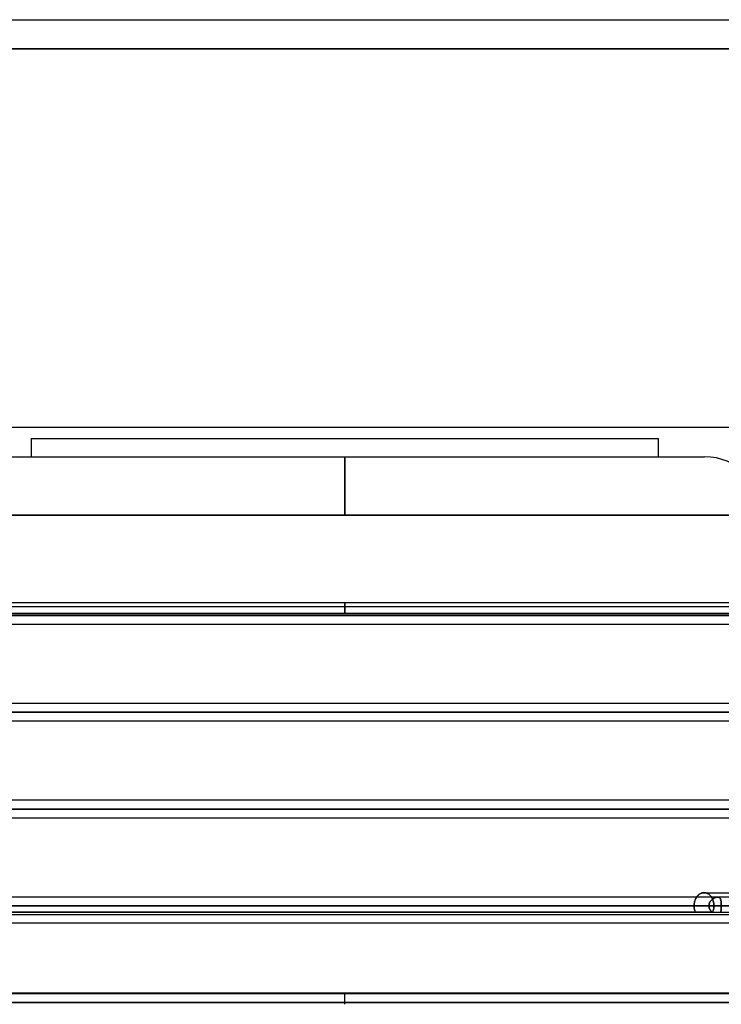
# Model space of a CAD drawing. Header units: millimetres. Extents: x -215 to 215, y -82 to 97.
# Tile 40 of 73: x -30 to 34, y 7 to 97. Entities that reach past the tile are written whole.
import ezdxf

# ---------------------------------------------------------------- set-up
doc = ezdxf.new("R2010")
doc.units = ezdxf.units.MM
doc.layers.add('MAIN-1', color=7, linetype='Continuous')
doc.layers.add('MAIN-2', color=7, linetype='Continuous')

msp = doc.modelspace()

# ---------------------------------------------------------------- linework, layer by layer
at = {"layer": 'MAIN-1'}
for p, q in [((-47.55, 97), (47.55, 97)), ((-38.04, 94.363), (38.04, 94.363)), ((38.04, 59.9), (-38.04, 59.9)), ((-28.53, 58.9), (-28.53, 57.25)), ((-28.53, 58.9), (28.53, 58.9)), ((28.53, 57.25), (28.53, 58.9)), ((-32.74, 57.25), (0, 57.25)), ((0, 57.25), (0, 51.95)), ((0, 57.25), (32.74, 57.25)), ((-38.04, 51.95), (0, 51.95)), ((0, 51.95), (38.04, 51.95)), ((-48.928, 44), (0, 44)), ((0, 44), (48.928, 44)), ((0, 43.604), (0, 44)), ((108.884, 43.604), (-108.884, 43.604)), ((109.318, 42.811), (-109.318, 42.811)), ((-108.774, 42.019), (108.774, 42.019)), ((114.344, 34.804), (-114.344, 34.804)), ((114.925, 34.011), (-114.925, 34.011)), ((-114.379, 33.219), (114.379, 33.219)), ((119.951, 26.004), (-119.951, 26.004)), ((120.621, 25.211), (-120.621, 25.211)), ((-119.877, 24.419), (119.877, 24.419)), ((119.877, 17.204), (-119.877, 17.204)), ((32.045, 17.245), (32.015, 17.204)), ((32.077, 17.285), (32.045, 17.245)), ((32.11, 17.323), (32.077, 17.285)), ((32.145, 17.359), (32.11, 17.323)), ((32.182, 17.394), (32.145, 17.359)), ((32.22, 17.426), (32.182, 17.394)), ((32.26, 17.456), (32.22, 17.426)), ((32.301, 17.483), (32.26, 17.456)), ((32.343, 17.508), (32.301, 17.483)), ((32.385, 17.529), (32.343, 17.508)), ((32.429, 17.548), (32.385, 17.529)), ((32.473, 17.564), (32.429, 17.548)), ((32.517, 17.577), (32.473, 17.564)), ((32.561, 17.587), (32.517, 17.577)), ((32.605, 17.594), (32.561, 17.587)), ((32.649, 17.599), (32.605, 17.594)), ((32.692, 17.6), (32.649, 17.599)), ((32.692, 17.6), (39.639, 17.6)), ((120.621, 16.411), (-120.621, 16.411)), ((-119.877, 15.619), (119.877, 15.619)), ((57.06, 14.817), (-57.06, 14.817)), ((119.877, 8.404), (-119.877, 8.404)), ((-49.928, 8.45), (0, 8.45)), ((0, 8.45), (0, 8.404)), ((0, 8.45), (49.928, 8.45)), ((120.621, 7.611), (-120.621, 7.611))]:
    msp.add_line(p, q, dxfattribs=at)
msp.add_arc((32.74, 51.95), 5.3, 0, 89.99998, dxfattribs=at)
at = {"layer": 'MAIN-2'}
for p, q in [((38.04, 94.363), (-38.04, 94.363)), ((0, 51.95), (0, 57.25)), ((0, 51.95), (-38.04, 51.95)), ((38.04, 51.95), (0, 51.95)), ((0, 44), (0, 43)), ((0, 43), (-49.928, 43)), ((-49.928, 43), (0, 43)), ((0, 43), (0, 43.604)), ((0, 43), (49.928, 43)), ((49.928, 43), (0, 43)), ((-109.318, 42.811), (109.318, 42.811)), ((108.103, 42.811), (-108.103, 42.811)), ((-108.103, 42.811), (108.103, 42.811)), ((-100.478, 42.811), (100.478, 42.811)), ((100.478, 42.811), (-100.478, 42.811)), ((99.357, 42.811), (-99.357, 42.811)), ((-99.357, 42.811), (99.357, 42.811)), ((-91.731, 42.811), (91.731, 42.811)), ((91.731, 42.811), (-91.731, 42.811)), ((90.61, 42.811), (-90.61, 42.811)), ((-90.61, 42.811), (90.61, 42.811)), ((-82.983, 42.811), (82.983, 42.811)), ((82.983, 42.811), (-82.983, 42.811)), ((81.862, 42.811), (-81.862, 42.811)), ((-81.862, 42.811), (81.862, 42.811)), ((-74.234, 42.811), (74.234, 42.811)), ((74.234, 42.811), (-74.234, 42.811)), ((73.112, 42.811), (-73.112, 42.811)), ((-73.112, 42.811), (73.112, 42.811)), ((-65.483, 42.811), (65.483, 42.811)), ((65.483, 42.811), (-65.483, 42.811)), ((64.361, 42.811), (-64.361, 42.811)), ((-64.361, 42.811), (64.361, 42.811)), ((-56.729, 42.811), (56.729, 42.811)), ((56.729, 42.811), (-56.729, 42.811)), ((55.766, 42.811), (-55.766, 42.811)), ((-55.766, 42.811), (55.766, 42.811)), ((-114.925, 34.011), (114.925, 34.011)), ((113.843, 34.011), (-113.843, 34.011)), ((-113.843, 34.011), (113.843, 34.011)), ((-51.193, 34.011), (51.193, 34.011)), ((51.193, 34.011), (-51.193, 34.011)), ((50.158, 34.011), (-50.158, 34.011)), ((-50.158, 34.011), (50.158, 34.011)), ((45.081, 26.004), (-45.081, 26.004)), ((-120.621, 25.211), (120.621, 25.211)), ((119.448, 25.211), (-119.448, 25.211)), ((-119.448, 25.211), (119.448, 25.211)), ((-45.574, 25.211), (45.574, 25.211)), ((45.574, 25.211), (-45.574, 25.211)), ((44.549, 25.211), (-44.549, 25.211)), ((-44.549, 25.211), (44.549, 25.211)), ((-44.994, 24.419), (44.994, 24.419)), ((31.929, 17.057), (31.904, 17.004)), ((31.906, 17.008), (31.929, 17.057)), ((31.956, 17.109), (31.929, 17.057)), ((31.929, 17.057), (31.954, 17.104)), ((31.954, 17.104), (31.98, 17.149)), ((31.985, 17.157), (31.956, 17.109)), ((31.98, 17.149), (32.007, 17.192)), ((32.015, 17.204), (31.985, 17.157)), ((32.007, 17.192), (32.036, 17.233)), ((32.036, 17.233), (32.066, 17.271)), ((32.066, 17.271), (32.097, 17.308)), ((32.097, 17.308), (32.13, 17.344)), ((32.13, 17.344), (32.165, 17.378)), ((32.165, 17.378), (32.201, 17.41)), ((32.201, 17.41), (32.238, 17.44)), ((32.238, 17.44), (32.277, 17.467)), ((32.277, 17.467), (32.316, 17.492)), ((32.316, 17.492), (32.357, 17.515)), ((32.357, 17.515), (32.398, 17.535)), ((32.398, 17.535), (32.44, 17.552)), ((32.44, 17.552), (32.482, 17.567)), ((32.482, 17.567), (32.524, 17.579)), ((32.524, 17.579), (32.567, 17.588)), ((32.567, 17.588), (32.609, 17.595)), ((32.609, 17.595), (32.651, 17.599)), ((32.651, 17.599), (32.692, 17.6)), ((32.692, 17.6), (32.735, 17.599)), ((32.735, 17.599), (32.692, 17.6)), ((32.735, 17.599), (32.778, 17.594)), ((32.778, 17.594), (32.735, 17.599)), ((32.778, 17.594), (32.821, 17.587)), ((32.821, 17.587), (32.778, 17.594)), ((32.821, 17.587), (32.865, 17.578)), ((32.865, 17.578), (32.821, 17.587)), ((32.865, 17.578), (32.908, 17.565)), ((32.908, 17.565), (32.865, 17.578)), ((32.908, 17.565), (32.951, 17.549)), ((32.951, 17.549), (32.908, 17.565)), ((32.951, 17.549), (32.993, 17.531)), ((32.993, 17.531), (32.951, 17.549)), ((32.993, 17.531), (33.035, 17.51)), ((33.035, 17.51), (32.993, 17.531)), ((33.035, 17.51), (33.076, 17.486)), ((33.076, 17.486), (33.035, 17.51)), ((33.076, 17.486), (33.115, 17.459)), ((33.115, 17.459), (33.076, 17.486)), ((33.115, 17.459), (33.154, 17.429)), ((33.154, 17.429), (33.115, 17.459)), ((33.154, 17.429), (33.191, 17.398)), ((33.191, 17.398), (33.154, 17.429)), ((33.191, 17.398), (33.227, 17.364)), ((33.227, 17.364), (33.191, 17.398)), ((33.227, 17.364), (33.261, 17.328)), ((33.261, 17.328), (33.227, 17.364)), ((33.261, 17.328), (33.293, 17.291)), ((33.293, 17.291), (33.261, 17.328)), ((33.293, 17.291), (33.324, 17.252)), ((33.324, 17.252), (33.293, 17.291)), ((33.324, 17.252), (33.353, 17.211)), ((33.353, 17.211), (33.324, 17.252)), ((33.353, 17.211), (33.381, 17.168)), ((33.381, 17.168), (33.353, 17.211)), ((33.381, 17.168), (33.407, 17.123)), ((33.407, 17.123), (33.381, 17.168)), ((33.407, 17.123), (33.432, 17.075)), ((33.432, 17.075), (33.407, 17.123)), ((33.426, 16.989), (33.458, 17.015)), ((33.432, 17.075), (33.456, 17.025)), ((33.456, 17.025), (33.432, 17.075)), ((33.474, 17.027), (33.436, 16.998)), ((33.456, 17.025), (33.478, 16.974)), ((33.478, 16.974), (33.456, 17.025)), ((33.458, 17.015), (33.49, 17.04)), ((33.512, 17.054), (33.474, 17.027)), ((33.49, 17.04), (33.524, 17.062)), ((33.55, 17.079), (33.512, 17.054)), ((33.524, 17.062), (33.558, 17.084)), ((33.589, 17.102), (33.55, 17.079)), ((33.558, 17.084), (33.592, 17.103)), ((33.628, 17.122), (33.589, 17.102)), ((33.592, 17.103), (33.627, 17.122)), ((33.627, 17.122), (33.662, 17.138)), ((33.667, 17.14), (33.628, 17.122)), ((33.662, 17.138), (33.697, 17.153)), ((33.706, 17.157), (33.667, 17.14)), ((33.697, 17.153), (33.732, 17.166)), ((33.745, 17.171), (33.706, 17.157)), ((33.732, 17.166), (33.766, 17.177)), ((33.784, 17.182), (33.745, 17.171)), ((33.766, 17.177), (33.8, 17.187)), ((33.822, 17.192), (33.784, 17.182)), ((33.8, 17.187), (33.834, 17.194)), ((33.859, 17.198), (33.822, 17.192)), ((33.834, 17.194), (33.867, 17.2)), ((33.894, 17.202), (33.859, 17.198)), ((33.867, 17.2), (33.898, 17.203)), ((33.928, 17.204), (33.894, 17.202)), ((33.898, 17.203), (33.928, 17.204)), ((33.928, 17.204), (33.957, 17.203)), ((33.96, 17.202), (33.928, 17.204)), ((33.957, 17.203), (33.984, 17.199)), ((33.991, 17.198), (33.96, 17.202)), ((33.984, 17.199), (34.01, 17.194)), ((34.019, 17.191), (33.991, 17.198)), ((34.01, 17.194), (34.034, 17.186)), ((34.046, 17.181), (34.019, 17.191)), ((34.034, 17.186), (34.057, 17.176)), ((34.07, 17.169), (34.046, 17.181)), ((34.057, 17.176), (34.077, 17.164)), ((34.092, 17.154), (34.07, 17.169)), ((34.077, 17.164), (34.096, 17.15)), ((34.112, 17.136), (34.092, 17.154)), ((34.096, 17.15), (34.114, 17.134)), ((34.13, 17.116), (34.112, 17.136)), ((34.114, 17.134), (34.13, 17.116)), ((34.13, 17.116), (34.145, 17.097)), ((34.146, 17.094), (34.13, 17.116)), ((34.145, 17.097), (34.158, 17.075)), ((34.161, 17.069), (34.146, 17.094)), ((34.158, 17.075), (34.17, 17.052)), ((34.175, 17.042), (34.161, 17.069)), ((34.17, 17.052), (34.181, 17.027)), ((34.187, 17.013), (34.175, 17.042)), ((34.181, 17.027), (34.191, 17.001)), ((-120.621, 16.411), (120.621, 16.411)), ((-119.574, 16.411), (119.574, 16.411)), ((40.538, 16.411), (-40.538, 16.411)), ((-39.95, 16.411), (39.95, 16.411)), ((39.95, 16.411), (-39.95, 16.411)), ((38.757, 16.411), (-38.757, 16.411)), ((-38.757, 16.411), (38.757, 16.411)), ((34.258, 16.411), (-34.258, 16.411)), ((-34.258, 16.411), (34.258, 16.411)), ((-33.132, 16.411), (33.132, 16.411)), ((33.132, 16.411), (-33.132, 16.411)), ((31.783, 16.471), (31.781, 16.411)), ((31.781, 16.411), (31.782, 16.466)), ((31.781, 16.411), (33.132, 16.411)), ((31.781, 16.411), (31.782, 16.352)), ((31.782, 16.352), (31.781, 16.411)), ((33.132, 16.411), (31.781, 16.411)), ((31.782, 16.466), (31.785, 16.521)), ((31.782, 16.352), (31.786, 16.293)), ((31.786, 16.293), (31.782, 16.352)), ((31.786, 16.532), (31.783, 16.471)), ((31.785, 16.521), (31.791, 16.577)), ((31.792, 16.593), (31.786, 16.532)), ((31.786, 16.293), (31.792, 16.233)), ((31.792, 16.233), (31.786, 16.293)), ((31.791, 16.577), (31.798, 16.633)), ((31.801, 16.654), (31.792, 16.593)), ((31.792, 16.233), (31.8, 16.173)), ((31.8, 16.173), (31.792, 16.233)), ((31.798, 16.633), (31.807, 16.689)), ((31.8, 16.173), (31.811, 16.113)), ((31.811, 16.113), (31.8, 16.173)), ((31.812, 16.714), (31.801, 16.654)), ((31.807, 16.689), (31.818, 16.744)), ((31.825, 16.775), (31.812, 16.714)), ((31.818, 16.744), (31.832, 16.799)), ((31.841, 16.834), (31.825, 16.775)), ((31.832, 16.799), (31.847, 16.853)), ((31.86, 16.892), (31.841, 16.834)), ((31.847, 16.853), (31.865, 16.906)), ((31.881, 16.949), (31.86, 16.892)), ((31.865, 16.906), (31.885, 16.958)), ((31.904, 17.004), (31.881, 16.949)), ((31.885, 16.958), (31.906, 17.008)), ((33.134, 16.461), (33.132, 16.411)), ((33.132, 16.411), (33.134, 16.453)), ((33.133, 16.375), (33.132, 16.411)), ((33.132, 16.411), (33.133, 16.375)), ((33.136, 16.339), (33.133, 16.375)), ((33.133, 16.375), (33.136, 16.339)), ((33.14, 16.509), (33.134, 16.461)), ((33.134, 16.453), (33.138, 16.495)), ((33.141, 16.304), (33.136, 16.339)), ((33.136, 16.339), (33.141, 16.304)), ((33.138, 16.495), (33.144, 16.536)), ((33.149, 16.557), (33.14, 16.509)), ((33.148, 16.269), (33.141, 16.304)), ((33.141, 16.304), (33.148, 16.269)), ((33.144, 16.536), (33.154, 16.577)), ((33.157, 16.234), (33.148, 16.269)), ((33.148, 16.269), (33.157, 16.234)), ((33.161, 16.605), (33.149, 16.557)), ((33.154, 16.577), (33.165, 16.618)), ((33.167, 16.199), (33.157, 16.234)), ((33.157, 16.234), (33.167, 16.2)), ((33.177, 16.651), (33.161, 16.605)), ((33.165, 16.618), (33.18, 16.657)), ((33.167, 16.2), (33.18, 16.166)), ((33.18, 16.166), (33.167, 16.199)), ((33.197, 16.696), (33.177, 16.651)), ((33.18, 16.657), (33.196, 16.696)), ((33.194, 16.132), (33.18, 16.166)), ((33.18, 16.166), (33.194, 16.133)), ((33.194, 16.133), (33.209, 16.101)), ((33.209, 16.1), (33.194, 16.132)), ((33.196, 16.696), (33.215, 16.733)), ((33.219, 16.74), (33.197, 16.696)), ((33.215, 16.733), (33.236, 16.77)), ((33.244, 16.782), (33.219, 16.74)), ((33.236, 16.77), (33.258, 16.805)), ((33.271, 16.823), (33.244, 16.782)), ((33.258, 16.805), (33.283, 16.839)), ((33.3, 16.862), (33.271, 16.823)), ((33.283, 16.839), (33.308, 16.872)), ((33.332, 16.899), (33.3, 16.862)), ((33.308, 16.872), (33.336, 16.903)), ((33.365, 16.934), (33.332, 16.899)), ((33.336, 16.903), (33.365, 16.933)), ((33.4, 16.967), (33.365, 16.934)), ((33.365, 16.933), (33.395, 16.962)), ((33.395, 16.962), (33.426, 16.989)), ((33.436, 16.998), (33.4, 16.967)), ((33.478, 16.974), (33.498, 16.921)), ((33.498, 16.921), (33.478, 16.974)), ((33.498, 16.921), (33.516, 16.867)), ((33.516, 16.867), (33.498, 16.921)), ((33.516, 16.867), (33.531, 16.811)), ((33.531, 16.811), (33.516, 16.867)), ((33.531, 16.811), (33.545, 16.755)), ((33.545, 16.755), (33.531, 16.811)), ((33.545, 16.755), (33.557, 16.697)), ((33.557, 16.697), (33.545, 16.755)), ((33.555, 16.113), (33.565, 16.173)), ((33.565, 16.173), (33.555, 16.113)), ((33.557, 16.697), (33.566, 16.64)), ((33.566, 16.64), (33.557, 16.697)), ((33.565, 16.173), (33.573, 16.233)), ((33.573, 16.233), (33.565, 16.173)), ((33.566, 16.64), (33.574, 16.582)), ((33.574, 16.582), (33.566, 16.64)), ((33.573, 16.233), (33.578, 16.293)), ((33.578, 16.293), (33.573, 16.233)), ((33.574, 16.582), (33.579, 16.525)), ((33.579, 16.525), (33.574, 16.582)), ((33.578, 16.293), (33.582, 16.352)), ((33.582, 16.352), (33.578, 16.293)), ((33.579, 16.525), (33.582, 16.468)), ((33.582, 16.468), (33.579, 16.525)), ((33.582, 16.468), (33.583, 16.411)), ((33.583, 16.411), (33.582, 16.468)), ((33.582, 16.352), (33.583, 16.411)), ((33.583, 16.411), (33.582, 16.352)), ((34.929, 16.411), (33.583, 16.411)), ((33.583, 16.411), (34.929, 16.411)), ((34.198, 16.981), (34.187, 17.013)), ((34.191, 17.001), (34.2, 16.973)), ((34.208, 16.947), (34.198, 16.981)), ((34.2, 16.973), (34.208, 16.944)), ((34.216, 16.911), (34.208, 16.947)), ((34.208, 16.944), (34.216, 16.913)), ((34.216, 16.913), (34.223, 16.881)), ((34.224, 16.873), (34.216, 16.911)), ((34.223, 16.881), (34.229, 16.847)), ((34.231, 16.833), (34.224, 16.873)), ((34.229, 16.847), (34.234, 16.812)), ((34.237, 16.791), (34.231, 16.833)), ((34.234, 16.812), (34.239, 16.776)), ((34.242, 16.747), (34.237, 16.791)), ((34.239, 16.776), (34.243, 16.739)), ((34.246, 16.702), (34.242, 16.747)), ((34.243, 16.739), (34.246, 16.701)), ((34.247, 16.136), (34.245, 16.103)), ((34.245, 16.103), (34.247, 16.135)), ((34.25, 16.656), (34.246, 16.702)), ((34.246, 16.701), (34.249, 16.661)), ((34.25, 16.169), (34.247, 16.136)), ((34.247, 16.135), (34.25, 16.168)), ((34.249, 16.661), (34.252, 16.621)), ((34.253, 16.608), (34.25, 16.656)), ((34.252, 16.202), (34.25, 16.169)), ((34.25, 16.168), (34.252, 16.202)), ((34.252, 16.621), (34.254, 16.58)), ((34.254, 16.236), (34.252, 16.202)), ((34.252, 16.202), (34.254, 16.236)), ((34.255, 16.56), (34.253, 16.608)), ((34.254, 16.58), (34.255, 16.538)), ((34.255, 16.271), (34.254, 16.236)), ((34.254, 16.236), (34.255, 16.271)), ((34.256, 16.511), (34.255, 16.56)), ((34.255, 16.538), (34.257, 16.496)), ((34.256, 16.305), (34.255, 16.271)), ((34.255, 16.271), (34.256, 16.305)), ((34.257, 16.461), (34.256, 16.511)), ((34.257, 16.34), (34.256, 16.305)), ((34.256, 16.305), (34.257, 16.34)), ((34.257, 16.496), (34.257, 16.454)), ((34.258, 16.411), (34.257, 16.461)), ((34.257, 16.454), (34.258, 16.411)), ((34.258, 16.411), (34.257, 16.376)), ((34.257, 16.376), (34.258, 16.411)), ((34.257, 16.376), (34.257, 16.34)), ((34.257, 16.34), (34.257, 16.376)), ((34.258, 16.411), (38.757, 16.411)), ((-36.962, 15.827), (36.962, 15.827)), ((33.433, 15.827), (-33.433, 15.827)), ((31.811, 16.113), (31.824, 16.054)), ((31.824, 16.054), (31.811, 16.113)), ((31.824, 16.054), (31.84, 15.995)), ((31.84, 15.995), (31.824, 16.054)), ((31.84, 15.995), (31.858, 15.938)), ((31.858, 15.938), (31.84, 15.995)), ((31.858, 15.938), (31.878, 15.881)), ((31.878, 15.881), (31.858, 15.938)), ((31.878, 15.881), (31.9, 15.827)), ((31.9, 15.827), (31.878, 15.881)), ((33.209, 16.101), (33.226, 16.069)), ((33.226, 16.068), (33.209, 16.1)), ((33.226, 16.069), (33.245, 16.038)), ((33.245, 16.038), (33.226, 16.068)), ((33.265, 16.008), (33.245, 16.038)), ((33.245, 16.038), (33.264, 16.009)), ((33.264, 16.009), (33.285, 15.98)), ((33.286, 15.979), (33.265, 16.008)), ((33.285, 15.98), (33.308, 15.952)), ((33.308, 15.951), (33.286, 15.979)), ((33.308, 15.952), (33.331, 15.925)), ((33.331, 15.924), (33.308, 15.951)), ((33.331, 15.925), (33.355, 15.899)), ((33.356, 15.898), (33.331, 15.924)), ((33.355, 15.899), (33.38, 15.874)), ((33.381, 15.873), (33.356, 15.898)), ((33.38, 15.874), (33.406, 15.85)), ((33.407, 15.85), (33.381, 15.873)), ((33.406, 15.85), (33.433, 15.827)), ((33.433, 15.827), (33.407, 15.85)), ((33.469, 15.827), (33.49, 15.882)), ((33.49, 15.882), (33.469, 15.827)), ((33.49, 15.882), (33.51, 15.938)), ((33.51, 15.938), (33.49, 15.882)), ((33.51, 15.938), (33.527, 15.995)), ((33.527, 15.995), (33.51, 15.938)), ((33.527, 15.995), (33.542, 16.054)), ((33.542, 16.054), (33.527, 15.995)), ((33.542, 16.054), (33.555, 16.113)), ((33.555, 16.113), (33.542, 16.054)), ((34.2, 15.85), (34.193, 15.827)), ((34.193, 15.827), (34.201, 15.85)), ((34.207, 15.874), (34.2, 15.85)), ((34.201, 15.85), (34.207, 15.875)), ((34.214, 15.9), (34.207, 15.874)), ((34.207, 15.875), (34.214, 15.9)), ((34.219, 15.926), (34.214, 15.9)), ((34.214, 15.9), (34.22, 15.926)), ((34.225, 15.953), (34.219, 15.926)), ((34.22, 15.926), (34.225, 15.954)), ((34.23, 15.982), (34.225, 15.953)), ((34.225, 15.954), (34.23, 15.982)), ((34.234, 16.011), (34.23, 15.982)), ((34.23, 15.982), (34.234, 16.011)), ((34.238, 16.041), (34.234, 16.011)), ((34.234, 16.011), (34.238, 16.041)), ((34.241, 16.072), (34.238, 16.041)), ((34.238, 16.041), (34.241, 16.072)), ((34.245, 16.103), (34.241, 16.072)), ((34.241, 16.072), (34.245, 16.103)), ((0, 8.45), (-49.928, 8.45)), ((0, 7.45), (0, 8.45)), ((49.928, 8.45), (0, 8.45)), ((0, 7.45), (0, 8.404)), ((-120.621, 7.611), (120.621, 7.611)), ((119.574, 7.611), (-119.574, 7.611)), ((-119.574, 7.611), (119.574, 7.611))]:
    msp.add_line(p, q, dxfattribs=at)

doc.saveas('drawing.dxf')
